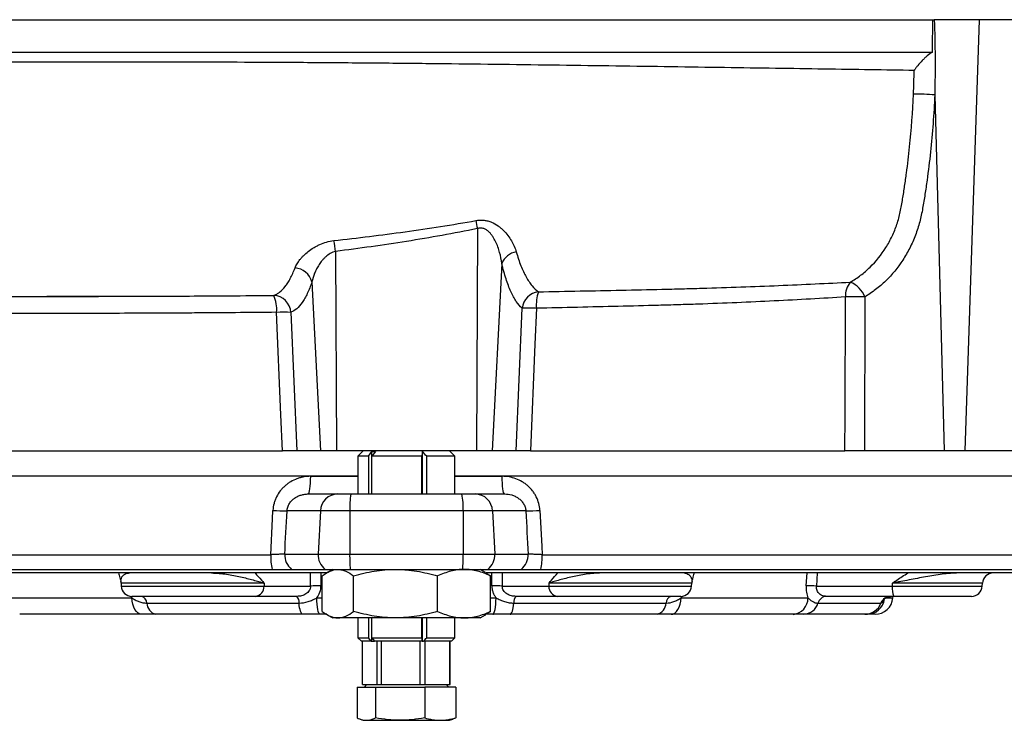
# Model space of a CAD drawing. Header units: millimetres. Extents: x 1600 to 4306, y 988 to 5170.
# Tile 3 of 21: x 2013 to 2561, y 1249 to 1639. Entities that reach past the tile are written whole.
import ezdxf

# ---------------------------------------------------------------- set-up
doc = ezdxf.new("R2010")
doc.units = ezdxf.units.MM
doc.header["$LTSCALE"] = 2

msp = doc.modelspace()

# ---------------------------------------------------------------- linework, layer by layer
at = {"color": 7, "linetype": 'Continuous', "lineweight": 25}
for p, q in [((2547.22, 1638.87), (2522.16, 1638.87)), ((2547.22, 1638.87), (2539.08, 1398.87)), ((2603.77, 1638.87), (2547.22, 1638.87)), ((2522.42, 1597.01), (2527.61, 1398.87)), ((2267.83, 1522.57), (2267.3, 1398.87)), ((2188.91, 1509.85), (2189.38, 1398.87)), ((2281.43, 1503.18), (2276.15, 1398.87)), ((2175.77, 1492.93), (2180.53, 1398.87)), ((2483.48, 1484.51), (2483.24, 1398.87)), ((2164.04, 1475.97), (2167.27, 1398.87)), ((2289.41, 1398.87), (2292.74, 1478.23)), ((1984.24, 1398.87), (2159.27, 1398.87)), ((2180.53, 1398.87), (2167.27, 1398.87)), ((2189.38, 1398.87), (2180.53, 1398.87)), ((2267.3, 1398.87), (2189.38, 1398.87)), ((2204.34, 1398.87), (2201.34, 1395.87)), ((2207.16, 1395.87), (2209.11, 1398.46)), ((2209.11, 1374.87), (2209.11, 1398.46)), ((2211.1, 1398.46), (2209.15, 1395.87)), ((2237.28, 1374.87), (2237.28, 1398.51)), ((2255.34, 1395.87), (2252.34, 1398.87)), ((2276.15, 1398.87), (2267.3, 1398.87)), ((2289.41, 1398.87), (2276.15, 1398.87)), ((2297.41, 1398.87), (2472.44, 1398.87)), ((2527.61, 1398.87), (2483.24, 1398.87)), ((2539.08, 1398.87), (2527.61, 1398.87)), ((2594.18, 1398.87), (2539.08, 1398.87)), ((2201.34, 1395.87), (2201.34, 1374.87)), ((2207.16, 1395.87), (2201.34, 1395.87)), ((2207.16, 1395.87), (2207.16, 1374.87)), ((2209.15, 1374.87), (2209.15, 1395.87)), ((2236.84, 1395.87), (2209.15, 1395.87)), ((2236.84, 1374.87), (2236.84, 1395.87)), ((2255.34, 1395.87), (2239.63, 1395.87)), ((2239.63, 1374.87), (2239.63, 1395.87)), ((2255.34, 1374.87), (2255.34, 1395.87)), ((1823.62, 1384.87), (2201.34, 1384.87)), ((2255.34, 1384.87), (2633.06, 1384.87)), ((2173.73, 1374.87), (2190.08, 1374.87)), ((2190.08, 1374.87), (2197.48, 1374.87)), ((2197.48, 1374.87), (2259.21, 1374.87)), ((2259.21, 1374.87), (2266.6, 1374.87)), ((2266.6, 1374.87), (2282.96, 1374.87)), ((2180.43, 1365.39), (2161.86, 1365.39)), ((2180.43, 1365.39), (2179.22, 1341.39)), ((2196.83, 1365.39), (2180.43, 1365.39)), ((2196.83, 1365.39), (2196.75, 1341.39)), ((2259.85, 1365.39), (2196.83, 1365.39)), ((2259.85, 1365.39), (2259.93, 1341.39)), ((2276.25, 1365.39), (2259.85, 1365.39)), ((2276.25, 1365.39), (2277.46, 1341.39)), ((2294.82, 1365.39), (2276.25, 1365.39)), ((1829.95, 1341.04), (2152.79, 1341.04)), ((2160.61, 1341.39), (2179.22, 1341.39)), ((2179.22, 1341.39), (2196.75, 1341.39)), ((2196.75, 1341.39), (2259.93, 1341.39)), ((2259.93, 1341.39), (2277.46, 1341.39)), ((2277.46, 1341.39), (2296.07, 1341.39)), ((2303.89, 1341.04), (2626.73, 1341.04)), ((1833.88, 1332.87), (2153.54, 1332.87)), ((2164.46, 1332.87), (2183.07, 1332.87)), ((2183.07, 1332.87), (2197.01, 1332.87)), ((2187.34, 1332.87), (2184.22, 1331.07)), ((2197.01, 1332.87), (2259.67, 1332.87)), ((2259.67, 1332.87), (2273.61, 1332.87)), ((2272.44, 1331.08), (2269.34, 1332.87)), ((2273.61, 1332.87), (2292.22, 1332.87)), ((2303.14, 1332.87), (2622.8, 1332.87)), ((2184.02, 1330.87), (1833.34, 1330.87)), ((2181.51, 1309.53), (2181.51, 1329.21)), ((2198.89, 1309.53), (2198.89, 1329.21)), ((2245.71, 1309.53), (2245.71, 1329.21)), ((2272.41, 1331.03), (2275.17, 1329.21)), ((2623.34, 1330.87), (2272.69, 1330.87)), ((2275.17, 1309.53), (2275.17, 1329.21)), ((2069.53, 1325.18), (2069.62, 1323.56)), ((2149.13, 1325.18), (2149.06, 1323.56)), ((2149.06, 1323.56), (2174.98, 1323.56)), ((2281.7, 1323.56), (2307.62, 1323.56)), ((2307.55, 1325.18), (2307.62, 1323.56)), ((2387.06, 1323.56), (2387.15, 1325.18)), ((2456.59, 1323.56), (2498.8, 1323.56)), ((2498.79, 1325.18), (2498.8, 1323.56)), ((2548.88, 1323.56), (2548.96, 1325.18)), ((2004.85, 1317), (2075.42, 1317)), ((2144.31, 1317.87), (2075.61, 1317.87)), ((2167.33, 1317.87), (2144.31, 1317.87)), ((2312.37, 1317.87), (2289.35, 1317.87)), ((2381.07, 1317.87), (2312.37, 1317.87)), ((2381.26, 1317), (2451.83, 1317)), ((2499.58, 1317.87), (2462.08, 1317.87)), ((2499.14, 1317), (2499.22, 1317.87)), ((2542.89, 1317.87), (2499.58, 1317.87)), ((2083.84, 1314.12), (2168.56, 1314.12)), ((2288.12, 1314.12), (2372.84, 1314.12)), ((2457.38, 1314.12), (2492.47, 1314.12)), ((2081.05, 1307.87), (2013.07, 1307.87)), ((2170.61, 1307.87), (2088.79, 1307.87)), ((2184, 1307.87), (2180.28, 1307.87)), ((2184.22, 1307.67), (2187.34, 1305.87)), ((2190.2, 1305.87), (2187.34, 1305.87)), ((2222.3, 1305.87), (2190.2, 1305.87)), ((2201.34, 1305.87), (2201.34, 1294.87)), ((2207.16, 1305.87), (2207.16, 1294.87)), ((2209.11, 1292.87), (2209.11, 1305.87)), ((2209.15, 1294.87), (2209.15, 1305.87)), ((2260.44, 1305.87), (2222.3, 1305.87)), ((2236.84, 1294.87), (2236.84, 1305.87)), ((2237.28, 1292.87), (2237.28, 1305.87)), ((2239.63, 1294.87), (2239.63, 1305.87)), ((2255.34, 1294.87), (2255.34, 1305.87)), ((2269.34, 1305.87), (2260.44, 1305.87)), ((2269.34, 1305.87), (2272.44, 1307.66)), ((2275.17, 1309.53), (2272.41, 1307.7)), ((2272.44, 1307.66), (2272.46, 1307.67)), ((2276.4, 1307.87), (2272.68, 1307.87)), ((2367.89, 1307.87), (2286.08, 1307.87)), ((2443.61, 1307.87), (2375.64, 1307.87)), ((2483.43, 1307.87), (2449.54, 1307.87)), ((2489.18, 1307.87), (2484.71, 1307.87)), ((2201.34, 1294.87), (2203.34, 1292.87)), ((2201.34, 1294.87), (2207.16, 1294.87)), ((2208.66, 1292.87), (2207.16, 1294.87)), ((2209.15, 1294.87), (2236.84, 1294.87)), ((2209.15, 1294.87), (2210.65, 1292.87)), ((2239.63, 1294.87), (2255.34, 1294.87)), ((2253.34, 1292.87), (2255.34, 1294.87)), ((2208.66, 1292.87), (2203.34, 1292.87)), ((2203.92, 1268.87), (2203.92, 1292.87)), ((2208.66, 1292.87), (2209.11, 1292.87)), ((2209.11, 1292.87), (2210.65, 1292.87)), ((2237.17, 1292.87), (2210.65, 1292.87)), ((2211.83, 1292.87), (2211.83, 1268.87)), ((2214.43, 1268.87), (2214.43, 1292.87)), ((2235.76, 1292.87), (2235.76, 1268.87)), ((2237.17, 1292.87), (2237.26, 1292.87)), ((2237.41, 1292.87), (2237.26, 1292.87)), ((2237.41, 1292.87), (2237.86, 1292.87)), ((2253.34, 1292.87), (2237.86, 1292.87)), ((2238.86, 1268.87), (2238.86, 1292.87)), ((2252.27, 1292.87), (2252.27, 1268.87)), ((2252.76, 1268.87), (2252.76, 1292.87)), ((2200.93, 1267.27), (2200.93, 1250.22)), ((2200.93, 1267.27), (2211.1, 1267.27)), ((2203.92, 1268.87), (2206.16, 1268.87)), ((2205.85, 1268.87), (2204.93, 1267.27)), ((2206.16, 1268.87), (2209.59, 1268.87)), ((2209.59, 1268.87), (2211.83, 1268.87)), ((2211.1, 1267.27), (2211.1, 1250.22)), ((2211.1, 1267.27), (2238.51, 1267.27)), ((2211.83, 1268.87), (2214.43, 1268.87)), ((2214.43, 1268.87), (2220.48, 1268.87)), ((2220.48, 1268.87), (2229.72, 1268.87)), ((2229.72, 1268.87), (2235.76, 1268.87)), ((2235.76, 1268.87), (2238.86, 1268.87)), ((2238.51, 1267.27), (2238.51, 1250.22)), ((2255.75, 1267.27), (2238.51, 1267.27)), ((2238.86, 1268.87), (2242.66, 1268.87)), ((2242.66, 1268.87), (2248.47, 1268.87)), ((2248.47, 1268.87), (2252.27, 1268.87)), ((2251.75, 1267.27), (2250.83, 1268.87)), ((2252.27, 1268.87), (2252.76, 1268.87)), ((2255.75, 1267.27), (2255.75, 1250.22)), ((2202.52, 1249.53), (2204.34, 1248.87)), ((2204.34, 1248.87), (2206.01, 1248.87)), ((2206.01, 1248.87), (2224.8, 1248.87)), ((2224.8, 1248.87), (2247.13, 1248.87)), ((2247.13, 1248.87), (2252.34, 1248.87)), ((2252.34, 1248.87), (2254.16, 1249.53))]:
    msp.add_line(p, q, dxfattribs=at)
at = {"color": 8, "linetype": 'Continuous', "lineweight": 25}
for p, q in [((2175.04, 1384.69), (2201.34, 1384.69)), ((2255.34, 1384.69), (2281.64, 1384.69)), ((2174.98, 1323.56), (2174.97, 1330.87)), ((2275.9, 1323.76), (2275.91, 1330.87)), ((2281.71, 1330.87), (2281.7, 1323.56)), ((2450.9, 1323.76), (2451.36, 1330.87)), ((2457.05, 1330.87), (2456.59, 1323.56)), ((2149.13, 1325.18), (2069.53, 1325.18)), ((2069.62, 1323.56), (2149.06, 1323.56)), ((2387.15, 1325.18), (2307.55, 1325.18)), ((2307.62, 1323.56), (2387.06, 1323.56)), ((2548.96, 1325.18), (2498.79, 1325.18)), ((2498.8, 1323.56), (2548.88, 1323.56)), ((2074.82, 1318), (2075.42, 1317)), ((2178.44, 1317), (2181.51, 1317)), ((2275.17, 1317), (2278.24, 1317)), ((2494.5, 1317), (2499.14, 1317))]:
    msp.add_line(p, q, dxfattribs=at)
at = {"color": 7, "linetype": 'Continuous', "lineweight": 25, "flags": 128}
for points in [[(2472.44, 1398.87), (2472.51, 1418.83), (2472.74, 1484.51)], [(2159.27, 1398.87), (2158.45, 1418.83), (2156.09, 1475.97)], [(2300.68, 1478.23), (2299.86, 1458.27), (2297.41, 1398.87)], [(2173.73, 1374.87), (2173.98, 1375.06), (2174.22, 1375.61), (2174.45, 1376.52), (2174.65, 1377.74), (2174.81, 1379.22), (2174.94, 1380.92), (2175.01, 1382.77), (2175.04, 1384.69)], [(2282.96, 1374.87), (2282.7, 1375.06), (2282.46, 1375.61), (2282.23, 1376.52), (2282.03, 1377.74), (2281.87, 1379.22), (2281.75, 1380.92), (2281.67, 1382.77), (2281.64, 1384.69)], [(2152.79, 1341.04), (2153.81, 1361.02), (2154.05, 1365.74)], [(2302.63, 1365.74), (2303.65, 1345.77), (2303.89, 1341.04)], [(2081.05, 1307.87), (2080, 1308.04), (2079, 1308.55), (2078.06, 1309.38), (2077.23, 1310.5), (2076.53, 1311.87), (2075.98, 1313.45), (2075.61, 1315.18), (2075.42, 1317)], [(2180.28, 1307.87), (2179.94, 1308.04), (2179.61, 1308.55), (2179.3, 1309.38), (2179.03, 1310.5), (2178.8, 1311.87), (2178.62, 1313.45), (2178.5, 1315.18), (2178.44, 1317)], [(2276.4, 1307.87), (2276.74, 1308.04), (2277.07, 1308.55), (2277.38, 1309.38), (2277.65, 1310.5), (2277.88, 1311.87), (2278.06, 1313.45), (2278.18, 1315.18), (2278.24, 1317)], [(2375.64, 1307.87), (2376.68, 1308.04), (2377.68, 1308.55), (2378.62, 1309.38), (2379.45, 1310.5), (2380.15, 1311.87), (2380.7, 1313.45), (2381.07, 1315.18), (2381.26, 1317)], [(2170.61, 1307.87), (2170.28, 1307.98), (2169.96, 1308.31), (2169.66, 1308.84), (2169.37, 1309.58), (2169.11, 1310.49), (2168.89, 1311.57), (2168.7, 1312.79), (2168.56, 1314.12)], [(2286.08, 1307.87), (2286.4, 1307.98), (2286.72, 1308.31), (2287.03, 1308.84), (2287.31, 1309.58), (2287.57, 1310.49), (2287.79, 1311.57), (2287.98, 1312.79), (2288.12, 1314.12)]]:
    msp.add_lwpolyline(points, dxfattribs=at)
at = {"color": 8, "linetype": 'Continuous', "lineweight": 25, "flags": 128}
msp.add_lwpolyline([(2180.77, 1330.87), (2180.77, 1329.65), (2180.78, 1323.76)], dxfattribs=at)
at = {"color": 7, "linetype": 'Continuous', "lineweight": 25}
for centre, radius, start, end in [((2513.14, 1495.95), 101.48, 84.7548, 91.458), ((2388.18, 1546.52), 122.71, 189.1234, 191.2542), ((2100.35, 1498.76), 89.25, 7.1324, 11.0609), ((2291.2, 1499.29), 10.52, 99.5085, 158.2845), ((2165.36, 1489.88), 10.85, 16.33, 84.8945), ((2484.36, 1485.32), 11.65, 140.1254, 183.9835), ((2469.62, 1479.07), 14.89, 21.4272, 67.0829), ((2153.94, 1475.28), 10.12, 3.8878, 86.9293), ((2137.49, 1477.64), 18.68, 354.8755, 24.5193), ((2303.1, 1477.06), 10.42, 97.3245, 173.5371), ((2324.16, 1480.1), 23.55, 161.94, 184.5436), ((2478.11, 1338.55), 146.06, 87.8925, 92.1075), ((2160.07, 1401.01), 75.06, 86.9665, 93.0335), ((2296.71, 1403.28), 75.06, 86.9669, 93.0331), ((2190.24, 1365.06), 9.81, 90.9415, 178.0435), ((2233.42, 1367.67), 36.66, 168.6739, 183.5603), ((2223.26, 1367.67), 36.66, 356.4397, 11.3261), ((2266.44, 1365.06), 9.81, 1.9565, 89.0585), ((2176.73, 1785.89), 420.76, 266.9109, 267.9758), ((2279.95, 1785.89), 420.76, 272.0242, 273.0891), ((2189.4, 1340.26), 36.61, 178.7711, 191.643), ((2170.73, 1340.83), 10.14, 176.8362, 231.7864), ((2189.34, 1340.83), 10.14, 176.8362, 231.7864), ((2303.18, 1340.33), 106.44, 179.4297, 184.0212), ((2153.5, 1340.33), 106.44, 355.9788, 0.5703), ((2267.34, 1340.83), 10.14, 308.2136, 3.1638), ((2285.95, 1340.83), 10.14, 308.2136, 3.1638), ((2267.28, 1340.26), 36.61, 348.357, 1.2289), ((2063.54, 1324.87), 6, 3, 13.9925), ((2393.14, 1324.87), 6, 166.0247, 177), ((2554.96, 1324.87), 6, 90, 177), ((2075.61, 1323.87), 6, 183, 270), ((2143.66, 1323.24), 5.41, 276.9127, 3.2947), ((2179.68, 1273.62), 50.15, 88.745, 95.3801), ((2277, 1273.62), 50.15, 84.6199, 91.255), ((2313.02, 1323.24), 5.41, 176.7053, 263.0873), ((2381.07, 1323.87), 6, 270, 357), ((2451.25, 1255.85), 67.91, 85.495, 90.2949), ((2510.09, 1322.21), 11.37, 173.2086, 202.4547), ((2542.89, 1323.87), 6, 270, 357), ((2079.83, 1313.99), 4.02, 1.8107, 74.9064), ((2163.97, 1314.69), 4.62, 352.8762, 43.383), ((2292.71, 1314.69), 4.62, 136.617, 187.1238), ((2376.85, 1313.99), 4.02, 105.0936, 178.1893), ((2442.75, 1316.9), 9.08, 275.3975, 0.5869), ((2462.35, 1312.71), 5.16, 92.9156, 164.2051), ((2489.18, 1317.87), 10, 270, 355), ((2497.93, 1312.01), 5.86, 90.3813, 158.9272), ((2090.53, 1314.33), 6.69, 181.8107, 254.9064), ((2366.15, 1314.33), 6.69, 285.0936, 358.1893), ((2449.1, 1316.46), 8.6, 272.9156, 344.2051), ((2483.36, 1317.63), 9.76, 270.3813, 338.9272)]:
    msp.add_arc(centre, radius, start, end, dxfattribs=at)
at = {"color": 8, "linetype": 'Continuous', "lineweight": 25}
msp.add_arc((2484.64, 1317.76), 9.89, 270.4229, 352.2771, dxfattribs=at)
at = {"color": 7, "linetype": 'Continuous', "lineweight": 25}
for centre, major_axis, start_param, end_param in [((2109.39, 2242.99), (386.18, 7627.45), 4.594553, 4.597721), ((2347.3, 2242.99), (-386.18, 7627.45), 1.685464, 1.688632)]:
    msp.add_ellipse(centre, major_axis=major_axis, ratio=0.012757, start_param=start_param, end_param=end_param, dxfattribs=at)
for points, knots in [([(1600.64, 1638.87), (1600.96, 1638.87), (1601.4, 1638.87), (1603.14, 1638.87), (1604.9, 1638.87), (1611.95, 1638.87), (1619.03, 1638.87), (1632.46, 1638.87), (1637.4, 1638.87), (1648.27, 1638.87), (1654.2, 1638.87), (1667.11, 1638.87), (1674.1, 1638.87), (1689.15, 1638.87), (1697.2, 1638.87), (1722.71, 1638.87), (1741.49, 1638.87), (1781.97, 1638.87), (1803.68, 1638.87), (1838.16, 1638.87), (1849.98, 1638.87), (1874.22, 1638.87), (1886.66, 1638.87), (1924.81, 1638.87), (1951.39, 1638.87), (2005.87, 1638.87), (2033.78, 1638.87), (2076.01, 1638.87), (2090.14, 1638.87), (2118.51, 1638.87), (2132.74, 1638.87), (2175.62, 1638.87), (2204.44, 1638.87), (2247.02, 1638.87), (2261.1, 1638.87), (2288.92, 1638.87), (2302.65, 1638.87), (2329.68, 1638.87), (2342.99, 1638.87), (2369.12, 1638.87), (2381.94, 1638.87), (2407.1, 1638.87), (2419.43, 1638.87), (2443.45, 1638.87), (2455.13, 1638.87), (2477.75, 1638.87), (2488.68, 1638.87), (2506.8, 1638.87), (2514.2, 1638.87), (2521.36, 1638.87)], [0.508437, 0.508437, 0.508437, 0.508437, 0.515625, 0.515625, 0.53125, 0.53125, 0.5625, 0.5625, 0.578125, 0.578125, 0.59375, 0.59375, 0.609375, 0.609375, 0.625, 0.625, 0.65625, 0.65625, 0.6875, 0.6875, 0.703125, 0.703125, 0.71875, 0.71875, 0.75, 0.75, 0.78125, 0.78125, 0.796875, 0.796875, 0.8125, 0.8125, 0.84375, 0.84375, 0.859375, 0.859375, 0.875, 0.875, 0.890625, 0.890625, 0.90625, 0.90625, 0.921875, 0.921875, 0.9375, 0.9375, 0.953125, 0.953125, 0.9644968, 0.9644968, 0.9644968, 0.9644968]), ([(2521.13, 1620.87), (2521.17, 1623.87), (2521.2, 1626.87), (2521.24, 1629.87), (2521.28, 1632.87), (2521.32, 1635.87), (2521.36, 1638.87)], [0, 0, 0, 0, 0.00450869, 0.00450869, 0.00450869, 0.009017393, 0.009017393, 0.009017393, 0.009017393]), ([(2522.16, 1638.87), (2522.4, 1631.89), (2522.54, 1624.91), (2522.62, 1610.95), (2522.56, 1603.98), (2522.42, 1597.01)], [0, 0, 0, 0, 0.5, 0.5, 1, 1, 1, 1]), ([(1601.29, 1620.87), (1601.62, 1620.87), (1602.15, 1620.87), (1604.08, 1620.87), (1605.83, 1620.87), (1612.87, 1620.87), (1619.94, 1620.87), (1633.35, 1620.87), (1638.29, 1620.87), (1649.14, 1620.87), (1655.06, 1620.87), (1667.95, 1620.87), (1674.93, 1620.87), (1689.95, 1620.87), (1697.99, 1620.87), (1723.46, 1620.87), (1742.21, 1620.87), (1782.63, 1620.87), (1804.31, 1620.87), (1838.73, 1620.87), (1850.52, 1620.87), (1874.73, 1620.87), (1887.15, 1620.87), (1925.24, 1620.87), (1951.78, 1620.87), (2006.16, 1620.87), (2034.02, 1620.87), (2076.17, 1620.87), (2090.28, 1620.87), (2118.6, 1620.87), (2132.81, 1620.87), (2175.6, 1620.87), (2204.36, 1620.87), (2246.87, 1620.87), (2260.93, 1620.87), (2288.7, 1620.87), (2302.4, 1620.87), (2329.39, 1620.87), (2342.68, 1620.87), (2368.76, 1620.87), (2381.56, 1620.87), (2406.66, 1620.87), (2418.97, 1620.87), (2442.93, 1620.87), (2454.59, 1620.87), (2477.16, 1620.87), (2488.07, 1620.87), (2506.32, 1620.87), (2513.85, 1620.87), (2521.13, 1620.87)], [0.5059407, 0.5059407, 0.5059407, 0.5059407, 0.515625, 0.515625, 0.53125, 0.53125, 0.5625, 0.5625, 0.578125, 0.578125, 0.59375, 0.59375, 0.609375, 0.609375, 0.625, 0.625, 0.65625, 0.65625, 0.6875, 0.6875, 0.703125, 0.703125, 0.71875, 0.71875, 0.75, 0.75, 0.78125, 0.78125, 0.796875, 0.796875, 0.8125, 0.8125, 0.84375, 0.84375, 0.859375, 0.859375, 0.875, 0.875, 0.890625, 0.890625, 0.90625, 0.90625, 0.921875, 0.921875, 0.9375, 0.9375, 0.953125, 0.953125, 0.9647251, 0.9647251, 0.9647251, 0.9647251]), ([(2521.13, 1620.87), (2520.13, 1620.21), (2519.15, 1619.48), (2517.72, 1618.28), (2517.24, 1617.86), (2516.33, 1617.01), (2515.89, 1616.58), (2514.6, 1615.27), (2513.79, 1614.36), (2512.66, 1612.96), (2512.3, 1612.49), (2511.78, 1611.78), (2511.61, 1611.54), (2511.36, 1611.19), (2511.28, 1611.07), (2511.12, 1610.83), (2511.04, 1610.71), (2510.96, 1610.59)], [0, 0, 0, 0, 0.25, 0.25, 0.375, 0.375, 0.5, 0.5, 0.75, 0.75, 0.875, 0.875, 0.9375, 0.9375, 0.96875, 0.96875, 1, 1, 1, 1]), ([(2475.42, 1492.79), (2477.4, 1493.93), (2479.3, 1495.2), (2482.05, 1497.28), (2482.95, 1498), (2484.71, 1499.51), (2485.57, 1500.3), (2489.74, 1504.34), (2492.68, 1507.97), (2495.84, 1513.02), (2496.45, 1514.05), (2497.61, 1516.18), (2498.15, 1517.26), (2499.69, 1520.52), (2500.58, 1522.75), (2502.11, 1527.28), (2502.75, 1529.58), (2503.5, 1533.11), (2503.72, 1534.3), (2504.15, 1536.68), (2504.35, 1537.88), (2504.94, 1541.47), (2505.31, 1543.87), (2506.02, 1548.69), (2506.36, 1551.1), (2507.33, 1558.36), (2507.91, 1563.22), (2509.41, 1577.81), (2510.13, 1587.59), (2510.56, 1597.4)], [0, 0, 0, 0, 0.0625, 0.0625, 0.09375, 0.09375, 0.125, 0.125, 0.25, 0.25, 0.28125, 0.28125, 0.3125, 0.3125, 0.375, 0.375, 0.4375, 0.4375, 0.46875, 0.46875, 0.5, 0.5, 0.5625, 0.5625, 0.625, 0.625, 0.75, 0.75, 1, 1, 1, 1]), ([(2522.42, 1597.01), (2521.95, 1586.38), (2521.16, 1575.8), (2519.47, 1560), (2518.82, 1554.74), (2517.74, 1546.9), (2517.36, 1544.29), (2516.56, 1539.09), (2516.14, 1536.49), (2515.45, 1532.62), (2515.2, 1531.34), (2514.66, 1528.79), (2514.36, 1527.52), (2513.35, 1523.77), (2512.56, 1521.3), (2510.72, 1516.47), (2509.67, 1514.1), (2507.91, 1510.62), (2507.29, 1509.47), (2506, 1507.23), (2505.33, 1506.14), (2501.85, 1500.8), (2498.68, 1496.94), (2494.22, 1492.62), (2493.3, 1491.77), (2491.44, 1490.16), (2490.48, 1489.38), (2487.57, 1487.14), (2485.56, 1485.76), (2483.48, 1484.51)], [0, 0, 0, 0, 0.25, 0.25, 0.375, 0.375, 0.4375, 0.4375, 0.5, 0.5, 0.53125, 0.53125, 0.5625, 0.5625, 0.625, 0.625, 0.6875, 0.6875, 0.71875, 0.71875, 0.75, 0.75, 0.875, 0.875, 0.90625, 0.90625, 0.9375, 0.9375, 1, 1, 1, 1]), ([(2187.94, 1515.89), (2201.18, 1517.37), (2214.39, 1519), (2234.17, 1521.74), (2240.75, 1522.71), (2253.9, 1524.77), (2260.47, 1525.87), (2267.02, 1527.06)], [0, 0, 0, 0, 0.5, 0.5, 0.75, 0.75, 1, 1, 1, 1]), ([(2267.02, 1527.06), (2267.78, 1527.2), (2268.53, 1527.28), (2270.04, 1527.34), (2270.79, 1527.31), (2272.27, 1527.14), (2272.99, 1527.01), (2274.39, 1526.64), (2275.07, 1526.4), (2277.03, 1525.59), (2278.21, 1524.91), (2279.86, 1523.74), (2280.39, 1523.33), (2281.39, 1522.48), (2281.86, 1522.04), (2283.22, 1520.69), (2284.04, 1519.75), (2285.53, 1517.8), (2286.21, 1516.79), (2287.99, 1513.76), (2288.89, 1511.71), (2289.46, 1509.66)], [0, 0, 0, 0, 0.0625, 0.0625, 0.125, 0.125, 0.1875, 0.1875, 0.25, 0.25, 0.375, 0.375, 0.4375, 0.4375, 0.5, 0.5, 0.625, 0.625, 0.75, 0.75, 1, 1, 1, 1]), ([(2267.83, 1522.57), (2261.29, 1521.22), (2254.74, 1519.97), (2241.62, 1517.61), (2235.05, 1516.51), (2215.31, 1513.38), (2202.12, 1511.53), (2188.91, 1509.85)], [0, 0, 0, 0, 0.25, 0.25, 0.5, 0.5, 1, 1, 1, 1]), ([(2281.43, 1503.18), (2281.19, 1505.22), (2280.78, 1507.26), (2279.93, 1510.32), (2279.61, 1511.34), (2278.87, 1513.35), (2278.45, 1514.35), (2277.51, 1516.3), (2276.99, 1517.26), (2276.08, 1518.64), (2275.75, 1519.09), (2275.05, 1519.96), (2274.68, 1520.37), (2273.88, 1521.15), (2273.44, 1521.5), (2272.48, 1522.14), (2271.96, 1522.4), (2270.84, 1522.77), (2270.23, 1522.88), (2269.03, 1522.87), (2268.42, 1522.76), (2267.83, 1522.57)], [0, 0, 0, 0, 0.25, 0.25, 0.375, 0.375, 0.5, 0.5, 0.625, 0.625, 0.6875, 0.6875, 0.75, 0.75, 0.8125, 0.8125, 0.875, 0.875, 0.9375, 0.9375, 1, 1, 1, 1]), ([(2166.33, 1500.69), (2166.62, 1501.45), (2167, 1502.23), (2167.92, 1503.78), (2168.46, 1504.56), (2169.4, 1505.72), (2169.73, 1506.11), (2170.43, 1506.89), (2170.81, 1507.27), (2171.97, 1508.42), (2172.81, 1509.15), (2174.63, 1510.58), (2175.61, 1511.26), (2177.2, 1512.23), (2177.75, 1512.55), (2178.89, 1513.15), (2179.47, 1513.43), (2181.26, 1514.24), (2182.52, 1514.7), (2185.17, 1515.46), (2186.54, 1515.73), (2187.94, 1515.89)], [0, 0, 0, 0, 0.125, 0.125, 0.25, 0.25, 0.3125, 0.3125, 0.375, 0.375, 0.5, 0.5, 0.625, 0.625, 0.6875, 0.6875, 0.75, 0.75, 0.875, 0.875, 1, 1, 1, 1]), ([(2188.91, 1509.85), (2188.37, 1509.74), (2187.86, 1509.58), (2186.87, 1509.2), (2186.39, 1508.97), (2185.02, 1508.2), (2184.21, 1507.59), (2183.09, 1506.59), (2182.73, 1506.25), (2182.04, 1505.54), (2181.72, 1505.17), (2180.79, 1504.07), (2180.23, 1503.3), (2179.21, 1501.75), (2178.75, 1500.96), (2177.91, 1499.36), (2177.54, 1498.55), (2176.55, 1496.13), (2176.07, 1494.52), (2175.77, 1492.93)], [0, 0, 0, 0, 0.0625, 0.0625, 0.125, 0.125, 0.25, 0.25, 0.3125, 0.3125, 0.375, 0.375, 0.5, 0.5, 0.625, 0.625, 0.75, 0.75, 1, 1, 1, 1]), ([(2289.46, 1509.66), (2290.26, 1506.83), (2291.12, 1504.27), (2292.96, 1499.62), (2293.94, 1497.53), (2295.49, 1494.75), (2296.02, 1493.88), (2297.12, 1492.25), (2297.68, 1491.5), (2299.38, 1489.43), (2300.55, 1488.29), (2301.77, 1487.4)], [0, 0, 0, 0, 0.25, 0.25, 0.5, 0.5, 0.625, 0.625, 0.75, 0.75, 1, 1, 1, 1]), ([(2292.74, 1478.23), (2291.62, 1479.24), (2290.53, 1480.52), (2288.96, 1482.86), (2288.45, 1483.71), (2287.44, 1485.54), (2286.95, 1486.51), (2285.52, 1489.64), (2284.62, 1491.98), (2282.94, 1497.17), (2282.15, 1500.03), (2281.43, 1503.18)], [0, 0, 0, 0, 0.25, 0.25, 0.375, 0.375, 0.5, 0.5, 0.75, 0.75, 1, 1, 1, 1]), ([(2154.48, 1485.39), (2155.04, 1485.59), (2155.6, 1485.84), (2156.69, 1486.45), (2157.23, 1486.8), (2158.82, 1488.04), (2159.84, 1489.08), (2161.33, 1490.98), (2161.82, 1491.67), (2162.78, 1493.17), (2163.25, 1493.98), (2164.63, 1496.57), (2165.5, 1498.52), (2166.33, 1500.69)], [0, 0, 0, 0, 0.125, 0.125, 0.25, 0.25, 0.5, 0.5, 0.625, 0.625, 0.75, 0.75, 1, 1, 1, 1]), ([(2175.77, 1492.93), (2174.94, 1490.54), (2174.07, 1488.39), (2172.7, 1485.52), (2172.23, 1484.62), (2171.27, 1482.96), (2170.79, 1482.19), (2169.31, 1480.08), (2168.3, 1478.92), (2166.21, 1477.09), (2165.14, 1476.41), (2164.04, 1475.97)], [0, 0, 0, 0, 0.25, 0.25, 0.375, 0.375, 0.5, 0.5, 0.75, 0.75, 1, 1, 1, 1]), ([(2301.77, 1487.4), (2317.33, 1487.69), (2332.7, 1488), (2355.45, 1488.48), (2362.99, 1488.63), (2374.22, 1488.89), (2377.95, 1488.98), (2385.39, 1489.17), (2389.1, 1489.27), (2407.52, 1489.8), (2421.76, 1490.32), (2449.3, 1491.48), (2462.59, 1492.12), (2475.42, 1492.79)], [0, 0, 0, 0, 0.25, 0.25, 0.375, 0.375, 0.4375, 0.4375, 0.5, 0.5, 0.75, 0.75, 1, 1, 1, 1]), ([(1978.22, 1484.87), (1989.55, 1484.87), (2001.22, 1484.87), (2019.21, 1484.87), (2025.29, 1484.87), (2034.53, 1484.87), (2037.64, 1484.87), (2043.88, 1484.87), (2047.03, 1484.87), (2050.19, 1484.87)], [0, 0, 0, 0, 0.5, 0.5, 0.75, 0.75, 0.875, 0.875, 1, 1, 1, 1]), ([(2106.4, 1484.87), (2105.04, 1484.87), (2097.92, 1484.87), (2081.47, 1484.87), (2057.35, 1484.87), (2038.32, 1484.87), (2028.87, 1484.87), (2028.13, 1484.87)], [0, 0, 0, 0, 0.0499442, 0.2624358, 0.6154005, 0.9700458, 1, 1, 1, 1]), ([(2050.19, 1484.87), (2050.19, 1484.87), (2059.15, 1484.87), (2077.34, 1484.91), (2096.55, 1484.99), (2106.76, 1485.05), (2107.5, 1485.06)], [0, 0, 0, 0, 0.000002, 0.480424, 0.96269, 1, 1, 1, 1]), ([(2472.74, 1484.51), (2459.97, 1483.73), (2446.75, 1482.97), (2419.4, 1481.61), (2405.27, 1481.01), (2387.03, 1480.39), (2383.36, 1480.27), (2376, 1480.05), (2372.31, 1479.95), (2361.2, 1479.65), (2353.74, 1479.47), (2331.24, 1478.92), (2316.05, 1478.57), (2300.68, 1478.23)], [0, 0, 0, 0, 0.25, 0.25, 0.5, 0.5, 0.5625, 0.5625, 0.625, 0.625, 0.75, 0.75, 1, 1, 1, 1]), ([(2156.09, 1475.97), (2140.73, 1475.82), (2125.46, 1475.7), (2106.51, 1475.58), (2102.74, 1475.56), (2095.24, 1475.51), (2091.52, 1475.49), (2080.42, 1475.44), (2073.12, 1475.42), (2058.7, 1475.39), (2051.59, 1475.39), (2037.55, 1475.39), (2030.63, 1475.39), (2010.14, 1475.39), (1996.86, 1475.39), (1983.97, 1475.39)], [0, 0, 0, 0, 0.25, 0.25, 0.3125, 0.3125, 0.375, 0.375, 0.5, 0.5, 0.625, 0.625, 0.75, 0.75, 1, 1, 1, 1]), ([(2167.27, 1398.87), (2167.02, 1398.87), (2166.65, 1398.87), (2165.9, 1398.87), (2165.62, 1398.87), (2165.02, 1398.87), (2164.69, 1398.87), (2163.99, 1398.87), (2163.61, 1398.87), (2162.82, 1398.87), (2162.41, 1398.87), (2161.13, 1398.87), (2160.21, 1398.87), (2159.27, 1398.87)], [0, 0, 0, 0, 0.25, 0.25, 0.375, 0.375, 0.5, 0.5, 0.625, 0.625, 0.75, 0.75, 1, 1, 1, 1]), ([(2297.41, 1398.87), (2296.47, 1398.87), (2295.57, 1398.87), (2294.28, 1398.87), (2293.86, 1398.87), (2293.07, 1398.87), (2292.7, 1398.87), (2292, 1398.87), (2291.67, 1398.87), (2291.06, 1398.87), (2290.78, 1398.87), (2290.04, 1398.87), (2289.66, 1398.87), (2289.41, 1398.87)], [0, 0, 0, 0, 0.25, 0.25, 0.375, 0.375, 0.5, 0.5, 0.625, 0.625, 0.75, 0.75, 1, 1, 1, 1]), ([(2483.24, 1398.87), (2482.4, 1398.87), (2481.52, 1398.87), (2480.14, 1398.87), (2479.66, 1398.87), (2478.72, 1398.87), (2478.24, 1398.87), (2477.29, 1398.87), (2476.82, 1398.87), (2475.88, 1398.87), (2475.42, 1398.87), (2474.08, 1398.87), (2473.22, 1398.87), (2472.44, 1398.87)], [0, 0, 0, 0, 0.25, 0.25, 0.375, 0.375, 0.5, 0.5, 0.625, 0.625, 0.75, 0.75, 1, 1, 1, 1]), ([(2175.04, 1384.69), (2173.74, 1384.69), (2172.45, 1384.58), (2170.53, 1384.24), (2169.9, 1384.09), (2168.64, 1383.75), (2168.03, 1383.55), (2166.21, 1382.88), (2165.05, 1382.33), (2163.37, 1381.34), (2162.82, 1380.98), (2161.77, 1380.22), (2161.27, 1379.82), (2160.3, 1378.96), (2159.83, 1378.51), (2158.94, 1377.57), (2158.51, 1377.07), (2157.31, 1375.53), (2156.62, 1374.43), (2155.75, 1372.68), (2155.48, 1372.08), (2155.02, 1370.85), (2154.82, 1370.23), (2154.32, 1368.34), (2154.12, 1367.06), (2154.05, 1365.74)], [0, 0, 0, 0, 0.125, 0.125, 0.1875, 0.1875, 0.25, 0.25, 0.375, 0.375, 0.4375, 0.4375, 0.5, 0.5, 0.5625, 0.5625, 0.625, 0.625, 0.75, 0.75, 0.8125, 0.8125, 0.875, 0.875, 1, 1, 1, 1]), ([(2302.63, 1365.74), (2302.56, 1367.06), (2302.35, 1368.37), (2301.69, 1370.89), (2301.22, 1372.1), (2300.35, 1373.86), (2300.02, 1374.44), (2299.33, 1375.54), (2298.95, 1376.07), (2297.76, 1377.6), (2296.87, 1378.54), (2295.4, 1379.83), (2294.88, 1380.24), (2293.83, 1380.99), (2293.29, 1381.35), (2291.63, 1382.33), (2290.47, 1382.88), (2288.02, 1383.79), (2286.77, 1384.13), (2284.23, 1384.58), (2282.95, 1384.69), (2281.64, 1384.69)], [0, 0, 0, 0, 0.125, 0.125, 0.25, 0.25, 0.3125, 0.3125, 0.375, 0.375, 0.5, 0.5, 0.5625, 0.5625, 0.625, 0.625, 0.75, 0.75, 0.875, 0.875, 1, 1, 1, 1]), ([(2161.86, 1365.39), (2161.9, 1366.14), (2162.04, 1366.86), (2162.39, 1367.91), (2162.53, 1368.25), (2162.84, 1368.91), (2163.01, 1369.23), (2163.58, 1370.13), (2164.02, 1370.69), (2165.01, 1371.7), (2165.54, 1372.14), (2166.66, 1372.93), (2167.25, 1373.27), (2168.47, 1373.85), (2169.1, 1374.09), (2170.39, 1374.48), (2171.05, 1374.63), (2172.38, 1374.82), (2173.05, 1374.87), (2173.73, 1374.87)], [0, 0, 0, 0, 0.125, 0.125, 0.1875, 0.1875, 0.25, 0.25, 0.375, 0.375, 0.5, 0.5, 0.625, 0.625, 0.75, 0.75, 0.875, 0.875, 1, 1, 1, 1]), ([(2282.96, 1374.87), (2284.31, 1374.87), (2285.63, 1374.68), (2287.57, 1374.1), (2288.2, 1373.86), (2289.42, 1373.28), (2290.01, 1372.94), (2291.13, 1372.15), (2291.67, 1371.7), (2292.64, 1370.71), (2293.08, 1370.16), (2293.85, 1368.94), (2294.17, 1368.28), (2294.63, 1366.89), (2294.78, 1366.14), (2294.82, 1365.39)], [0, 0, 0, 0, 0.25, 0.25, 0.375, 0.375, 0.5, 0.5, 0.625, 0.625, 0.75, 0.75, 0.875, 0.875, 1, 1, 1, 1]), ([(2160.61, 1341.39), (2160.49, 1341.39), (2160.34, 1341.39), (2159.97, 1341.37), (2159.75, 1341.37), (2159.03, 1341.34), (2158.43, 1341.31), (2157.4, 1341.27), (2157.04, 1341.25), (2156.27, 1341.21), (2155.86, 1341.19), (2155.03, 1341.15), (2154.6, 1341.13), (2153.71, 1341.09), (2153.26, 1341.07), (2152.79, 1341.04)], [0, 0, 0, 0, 0.125, 0.125, 0.25, 0.25, 0.5, 0.5, 0.625, 0.625, 0.75, 0.75, 0.875, 0.875, 1, 1, 1, 1]), ([(2303.89, 1341.04), (2303.42, 1341.07), (2302.96, 1341.09), (2302.08, 1341.13), (2301.65, 1341.15), (2300.4, 1341.21), (2299.61, 1341.25), (2298.59, 1341.3), (2298.27, 1341.31), (2297.68, 1341.34), (2297.4, 1341.35), (2296.68, 1341.37), (2296.31, 1341.39), (2296.07, 1341.39)], [0, 0, 0, 0, 0.125, 0.125, 0.25, 0.25, 0.5, 0.5, 0.625, 0.625, 0.75, 0.75, 1, 1, 1, 1]), ([(2153.54, 1332.87), (2154.84, 1332.87), (2156.07, 1332.87), (2157.82, 1332.87), (2158.39, 1332.87), (2159.47, 1332.87), (2159.97, 1332.87), (2160.93, 1332.87), (2161.38, 1332.87), (2162.21, 1332.87), (2162.59, 1332.87), (2163.26, 1332.87), (2163.56, 1332.87), (2164.08, 1332.87), (2164.29, 1332.87), (2164.46, 1332.87)], [0, 0, 0, 0, 0.25, 0.25, 0.375, 0.375, 0.5, 0.5, 0.625, 0.625, 0.75, 0.75, 0.875, 0.875, 1, 1, 1, 1]), ([(2181.51, 1329.21), (2182.22, 1329.76), (2182.94, 1330.28), (2184.38, 1331.18), (2185.1, 1331.57), (2187.27, 1332.52), (2188.73, 1332.87), (2190.2, 1332.87)], [0, 0, 0, 0, 0.25, 0.25, 0.5, 0.5, 1, 1, 1, 1]), ([(2190.2, 1332.87), (2190.94, 1332.87), (2191.68, 1332.78), (2193.15, 1332.45), (2193.88, 1332.19), (2196.06, 1331.23), (2197.48, 1330.31), (2198.89, 1329.21)], [0, 0, 0, 0, 0.25, 0.25, 0.5, 0.5, 1, 1, 1, 1]), ([(2198.89, 1329.21), (2202.72, 1330.33), (2206.57, 1331.25), (2214.37, 1332.52), (2218.31, 1332.87), (2222.3, 1332.87)], [0, 0, 0, 0, 0.5, 0.5, 1, 1, 1, 1]), ([(2222.3, 1332.87), (2223.29, 1332.87), (2224.29, 1332.85), (2226.28, 1332.76), (2227.27, 1332.7), (2230.23, 1332.45), (2232.19, 1332.2), (2238.04, 1331.24), (2241.89, 1330.32), (2245.71, 1329.21)], [0, 0, 0, 0, 0.125, 0.125, 0.25, 0.25, 0.5, 0.5, 1, 1, 1, 1]), ([(2260.44, 1332.87), (2259.81, 1332.87), (2259.19, 1332.85), (2257.94, 1332.76), (2257.31, 1332.7), (2255.45, 1332.45), (2254.22, 1332.2), (2250.54, 1331.24), (2248.12, 1330.32), (2245.71, 1329.21)], [0, 0, 0, 0, 0.125, 0.125, 0.25, 0.25, 0.5, 0.5, 1, 1, 1, 1]), ([(2275.17, 1329.21), (2272.76, 1330.33), (2270.33, 1331.25), (2265.43, 1332.52), (2262.95, 1332.87), (2260.44, 1332.87)], [0, 0, 0, 0, 0.5, 0.5, 1, 1, 1, 1]), ([(2292.22, 1332.87), (2292.56, 1332.87), (2293.07, 1332.87), (2294.08, 1332.87), (2294.46, 1332.87), (2295.29, 1332.87), (2295.73, 1332.87), (2297.17, 1332.87), (2298.26, 1332.87), (2300.01, 1332.87), (2300.61, 1332.87), (2301.85, 1332.87), (2302.49, 1332.87), (2303.14, 1332.87)], [0, 0, 0, 0, 0.25, 0.25, 0.375, 0.375, 0.5, 0.5, 0.75, 0.75, 0.875, 0.875, 1, 1, 1, 1]), ([(2068.15, 1330.87), (2068.26, 1330.49), (2068.63, 1329.24), (2069.04, 1327.64), (2069.34, 1326.42), (2069.37, 1326.31)], [0, 0, 0, 0, 0.2800303, 0.9345815, 1, 1, 1, 1]), ([(2119.9, 1330.87), (2121.31, 1330.87), (2122.71, 1330.79), (2125.48, 1330.54), (2126.85, 1330.37), (2130.91, 1329.76), (2133.51, 1329.26), (2138.46, 1328.18), (2140.8, 1327.6), (2144.09, 1326.71), (2145.15, 1326.41), (2146.69, 1325.95), (2147.44, 1325.72), (2148.17, 1325.49), (2148.66, 1325.34), (2148.9, 1325.26), (2149.13, 1325.18)], [0, 0, 0, 0, 0.125, 0.125, 0.25, 0.25, 0.5, 0.5, 0.75, 0.75, 0.875, 0.875, 0.9375, 0.96875, 0.96875, 1, 1, 1, 1]), ([(2336.79, 1330.87), (2335.37, 1330.87), (2333.97, 1330.79), (2331.2, 1330.54), (2329.83, 1330.37), (2325.77, 1329.76), (2323.17, 1329.26), (2318.23, 1328.18), (2315.88, 1327.6), (2312.59, 1326.71), (2311.53, 1326.41), (2309.99, 1325.95), (2309.24, 1325.72), (2308.51, 1325.49), (2308.03, 1325.34), (2307.79, 1325.26), (2307.55, 1325.18)], [0, 0, 0, 0, 0.125, 0.125, 0.25, 0.25, 0.5, 0.5, 0.75, 0.75, 0.875, 0.875, 0.9375, 0.96875, 0.96875, 1, 1, 1, 1]), ([(2387.33, 1326.34), (2387.44, 1326.79), (2387.82, 1328.33), (2388.23, 1329.88), (2388.5, 1330.78), (2388.52, 1330.87)], [0, 0, 0, 0, 0.276086, 0.93165, 1, 1, 1, 1]), ([(2535.72, 1330.87), (2534.2, 1330.87), (2532.67, 1330.79), (2529.62, 1330.54), (2528.09, 1330.37), (2523.48, 1329.76), (2520.41, 1329.26), (2514.26, 1328.18), (2511.18, 1327.6), (2506.55, 1326.71), (2505, 1326.41), (2502.67, 1325.95), (2501.51, 1325.72), (2500.34, 1325.49), (2499.57, 1325.34), (2499.17, 1325.26), (2498.79, 1325.18)], [0, 0, 0, 0, 0.125, 0.125, 0.25, 0.25, 0.5, 0.5, 0.75, 0.75, 0.875, 0.875, 0.9375, 0.96875, 0.96875, 1, 1, 1, 1]), ([(2174.98, 1323.56), (2175, 1323.11), (2174.95, 1322.68), (2174.77, 1322.04), (2174.69, 1321.82), (2174.51, 1321.42), (2174.41, 1321.23), (2174.05, 1320.67), (2173.76, 1320.33), (2173.12, 1319.72), (2172.77, 1319.45), (2172.02, 1318.98), (2171.62, 1318.78), (2170.8, 1318.44), (2170.38, 1318.3), (2169.1, 1317.97), (2168.22, 1317.87), (2167.33, 1317.87)], [0, 0, 0, 0, 0.125, 0.125, 0.1875, 0.1875, 0.25, 0.25, 0.375, 0.375, 0.5, 0.5, 0.625, 0.625, 0.75, 0.75, 1, 1, 1, 1]), ([(2178.44, 1317), (2179.19, 1317.95), (2179.78, 1319.01), (2180.58, 1321.33), (2180.79, 1322.53), (2180.78, 1323.76)], [0, 0, 0, 0, 0.5, 0.5, 1, 1, 1, 1]), ([(2275.9, 1323.76), (2275.9, 1323.15), (2275.95, 1322.53), (2276.15, 1321.32), (2276.3, 1320.74), (2276.7, 1319.6), (2276.95, 1319.03), (2277.54, 1317.97), (2277.87, 1317.47), (2278.24, 1317)], [0, 0, 0, 0, 0.25, 0.25, 0.5, 0.5, 0.75, 0.75, 1, 1, 1, 1]), ([(2289.35, 1317.87), (2288.46, 1317.87), (2287.59, 1317.97), (2286.31, 1318.3), (2285.89, 1318.44), (2285.07, 1318.78), (2284.68, 1318.97), (2283.93, 1319.44), (2283.57, 1319.71), (2282.93, 1320.32), (2282.64, 1320.66), (2282.16, 1321.41), (2281.97, 1321.81), (2281.73, 1322.66), (2281.68, 1323.11), (2281.7, 1323.56)], [0, 0, 0, 0, 0.25, 0.25, 0.375, 0.375, 0.5, 0.5, 0.625, 0.625, 0.75, 0.75, 0.875, 0.875, 1, 1, 1, 1]), ([(2450.9, 1323.76), (2450.86, 1323.15), (2450.85, 1322.53), (2450.9, 1321.32), (2450.95, 1320.74), (2451.11, 1319.6), (2451.21, 1319.03), (2451.49, 1317.97), (2451.65, 1317.47), (2451.83, 1317)], [0, 0, 0, 0, 0.25, 0.25, 0.5, 0.5, 0.75, 0.75, 1, 1, 1, 1]), ([(2462.08, 1317.87), (2461.4, 1317.87), (2460.73, 1317.97), (2459.76, 1318.3), (2459.44, 1318.44), (2458.83, 1318.78), (2458.54, 1318.97), (2457.98, 1319.44), (2457.72, 1319.71), (2457.26, 1320.32), (2457.06, 1320.66), (2456.75, 1321.41), (2456.64, 1321.81), (2456.52, 1322.66), (2456.53, 1323.11), (2456.59, 1323.56)], [0, 0, 0, 0, 0.25, 0.25, 0.375, 0.375, 0.5, 0.5, 0.625, 0.625, 0.75, 0.75, 0.875, 0.875, 1, 1, 1, 1]), ([(2075.42, 1317), (2076.09, 1316.61), (2076.75, 1316.22), (2078.08, 1315.51), (2078.76, 1315.19), (2080.15, 1314.67), (2080.87, 1314.46), (2082.34, 1314.19), (2083.09, 1314.12), (2083.84, 1314.12)], [0, 0, 0, 0, 0.25, 0.25, 0.5, 0.5, 0.75, 0.75, 1, 1, 1, 1]), ([(2168.56, 1314.12), (2170.3, 1314.12), (2171.99, 1314.4), (2174.48, 1315.18), (2175.3, 1315.5), (2176.89, 1316.21), (2177.67, 1316.61), (2178.44, 1317)], [0, 0, 0, 0, 0.5, 0.5, 0.75, 0.75, 1, 1, 1, 1]), ([(2278.24, 1317), (2279.01, 1316.61), (2279.79, 1316.22), (2281.37, 1315.51), (2282.17, 1315.19), (2283.82, 1314.67), (2284.66, 1314.46), (2286.38, 1314.19), (2287.25, 1314.12), (2288.12, 1314.12)], [0, 0, 0, 0, 0.25, 0.25, 0.5, 0.5, 0.75, 0.75, 1, 1, 1, 1]), ([(2372.84, 1314.12), (2374.34, 1314.12), (2375.79, 1314.4), (2377.9, 1315.18), (2378.59, 1315.5), (2379.93, 1316.21), (2380.59, 1316.61), (2381.26, 1317)], [0, 0, 0, 0, 0.5, 0.5, 0.75, 0.75, 1, 1, 1, 1]), ([(2451.83, 1317), (2452.25, 1316.61), (2452.69, 1316.22), (2453.59, 1315.51), (2454.05, 1315.19), (2454.98, 1314.67), (2455.46, 1314.46), (2456.42, 1314.19), (2456.9, 1314.12), (2457.38, 1314.12)], [0, 0, 0, 0, 0.25, 0.25, 0.5, 0.5, 0.75, 0.75, 1, 1, 1, 1]), ([(2493.94, 1315.96), (2493.94, 1315.94), (2493.91, 1315.88), (2494.12, 1316.24), (2494.83, 1316.94), (2496.09, 1317.6), (2497.23, 1317.95), (2497.83, 1317.86), (2497.87, 1317.85)], [0, 0, 0, 0, 0.05683, 0.2551057, 0.4736064, 0.7173673, 0.9813975, 1, 1, 1, 1]), ([(2088.79, 1307.87), (2088.1, 1307.87), (2087.44, 1307.87), (2086.15, 1307.87), (2085.52, 1307.87), (2083.64, 1307.87), (2082.39, 1307.87), (2081.05, 1307.87)], [0, 0, 0, 0, 0.25, 0.25, 0.5, 0.5, 1, 1, 1, 1]), ([(2180.28, 1307.87), (2178.67, 1307.87), (2177.05, 1307.87), (2174.62, 1307.87), (2173.81, 1307.87), (2172.2, 1307.87), (2171.4, 1307.87), (2170.61, 1307.87)], [0, 0, 0, 0, 0.5, 0.5, 0.75, 0.75, 1, 1, 1, 1]), ([(2181.51, 1309.53), (2182.22, 1308.97), (2182.94, 1308.46), (2184.38, 1307.56), (2185.1, 1307.17), (2187.27, 1306.21), (2188.73, 1305.87), (2190.2, 1305.87)], [0, 0, 0, 0, 0.25, 0.25, 0.5, 0.5, 1, 1, 1, 1]), ([(2190.2, 1305.87), (2190.94, 1305.87), (2191.68, 1305.95), (2193.15, 1306.29), (2193.88, 1306.54), (2196.06, 1307.51), (2197.48, 1308.43), (2198.89, 1309.53)], [0, 0, 0, 0, 0.25, 0.25, 0.5, 0.5, 1, 1, 1, 1]), ([(2222.3, 1305.87), (2221.31, 1305.87), (2220.31, 1305.89), (2218.32, 1305.98), (2217.33, 1306.04), (2214.37, 1306.29), (2212.41, 1306.54), (2206.56, 1307.5), (2202.71, 1308.42), (2198.89, 1309.53)], [0, 0, 0, 0, 0.125, 0.125, 0.25, 0.25, 0.5, 0.5, 1, 1, 1, 1]), ([(2245.71, 1309.53), (2241.88, 1308.41), (2238.02, 1307.49), (2230.23, 1306.22), (2226.29, 1305.87), (2222.3, 1305.87)], [0, 0, 0, 0, 0.5, 0.5, 1, 1, 1, 1]), ([(2245.71, 1309.53), (2248.12, 1308.41), (2250.55, 1307.49), (2255.45, 1306.22), (2257.93, 1305.87), (2260.44, 1305.87)], [0, 0, 0, 0, 0.5, 0.5, 1, 1, 1, 1]), ([(2260.44, 1305.87), (2261.06, 1305.87), (2261.69, 1305.89), (2262.94, 1305.98), (2263.57, 1306.04), (2265.43, 1306.29), (2266.66, 1306.54), (2270.34, 1307.5), (2272.76, 1308.42), (2275.17, 1309.53)], [0, 0, 0, 0, 0.125, 0.125, 0.25, 0.25, 0.5, 0.5, 1, 1, 1, 1]), ([(2286.08, 1307.87), (2285.28, 1307.87), (2284.48, 1307.87), (2282.87, 1307.87), (2282.06, 1307.87), (2279.63, 1307.87), (2278.01, 1307.87), (2276.4, 1307.87)], [0, 0, 0, 0, 0.25, 0.25, 0.5, 0.5, 1, 1, 1, 1]), ([(2375.64, 1307.87), (2374.29, 1307.87), (2373.04, 1307.87), (2371.16, 1307.87), (2370.53, 1307.87), (2369.24, 1307.87), (2368.58, 1307.87), (2367.89, 1307.87)], [0, 0, 0, 0, 0.5, 0.5, 0.75, 0.75, 1, 1, 1, 1]), ([(2449.54, 1307.87), (2449.11, 1307.87), (2448.64, 1307.87), (2447.65, 1307.87), (2447.13, 1307.87), (2445.57, 1307.87), (2444.53, 1307.87), (2443.61, 1307.87)], [0, 0, 0, 0, 0.25, 0.25, 0.5, 0.5, 1, 1, 1, 1]), ([(2484.71, 1307.87), (2484.41, 1307.87), (2484.26, 1307.87), (2484.04, 1307.87), (2483.96, 1307.87), (2483.75, 1307.87), (2483.61, 1307.87), (2483.43, 1307.87)], [0, 0, 0, 0, 0.5, 0.5, 0.75, 0.75, 1, 1, 1, 1]), ([(2200.93, 1250.22), (2201.77, 1249.8), (2202.62, 1249.46), (2204.32, 1248.99), (2205.17, 1248.87), (2206.01, 1248.87)], [0, 0, 0, 0, 0.5, 0.5, 1, 1, 1, 1]), ([(2206.01, 1248.87), (2206.86, 1248.87), (2207.71, 1248.99), (2209.41, 1249.46), (2210.25, 1249.8), (2211.1, 1250.22)], [0, 0, 0, 0, 0.5, 0.5, 1, 1, 1, 1]), ([(2224.8, 1248.87), (2222.52, 1248.87), (2220.24, 1248.99), (2215.67, 1249.46), (2213.38, 1249.8), (2211.1, 1250.22)], [0, 0, 0, 0, 0.5, 0.5, 1, 1, 1, 1]), ([(2238.51, 1250.22), (2236.23, 1249.8), (2233.94, 1249.46), (2229.37, 1248.99), (2227.09, 1248.87), (2224.8, 1248.87)], [0, 0, 0, 0, 0.5, 0.5, 1, 1, 1, 1]), ([(2238.51, 1250.22), (2239.95, 1249.8), (2241.38, 1249.46), (2244.26, 1248.99), (2245.69, 1248.87), (2247.13, 1248.87)], [0, 0, 0, 0, 0.5, 0.5, 1, 1, 1, 1]), ([(2247.13, 1248.87), (2248.57, 1248.87), (2250, 1248.99), (2252.88, 1249.46), (2254.31, 1249.8), (2255.75, 1250.22)], [0, 0, 0, 0, 0.5, 0.5, 1, 1, 1, 1]), ([(2255.75, 1250.22), (2255.7, 1250.19), (2255.16, 1249.93), (2254.63, 1249.75), (2254.14, 1249.59)], [0, 0, 0, 0, 0.099655, 1, 1, 1, 1])]:
    msp.add_open_spline(points, degree=3, knots=knots, dxfattribs=at)
for points in [[(2521.36, 1638.87), (2521.63, 1638.87), (2521.9, 1638.87), (2522.16, 1638.87)], [(2510.56, 1597.4), (2510.75, 1601.79), (2510.88, 1606.19), (2510.96, 1610.6)], [(2209.11, 1398.46), (2209.77, 1398.52), (2210.43, 1398.52), (2211.1, 1398.46)], [(2237.28, 1398.51), (2237.13, 1397.64), (2236.98, 1396.76), (2236.84, 1395.87)], [(2239.63, 1395.87), (2238.85, 1396.76), (2238.07, 1397.64), (2237.28, 1398.51)], [(2236.84, 1294.87), (2236.95, 1294.2), (2237.06, 1293.53), (2237.17, 1292.87)], [(2237.86, 1292.87), (2238.45, 1293.53), (2239.04, 1294.2), (2239.63, 1294.87)]]:
    msp.add_open_spline(points, degree=3, dxfattribs=at)
at = {"color": 8, "linetype": 'Continuous', "lineweight": 25}
for points, knots in [([(2510.96, 1610.59), (2502.87, 1610.72), (2486.74, 1610.96), (2460.9, 1611.35), (2433.93, 1611.76), (2405.55, 1612.19), (2375.75, 1612.61), (2345.03, 1613.05), (2313.64, 1613.48), (2281.77, 1613.89), (2249.44, 1614.27), (2216.65, 1614.61), (2183.61, 1614.88), (2150.55, 1615.09), (2117.73, 1615.2), (2085.21, 1615.19), (2052.95, 1615.19), (2020.98, 1615.19), (1989.55, 1615.19), (1958.91, 1615.19), (1929.22, 1615.19), (1900.45, 1615.19), (1870.65, 1615.19), (1840.09, 1615.19), (1809.33, 1615.19), (1780.41, 1615.2), (1753.45, 1615.2), (1728.46, 1615.2), (1705.47, 1615.19), (1684.65, 1615.19), (1666.19, 1615.19), (1650.19, 1615.2), (1637.28, 1615.21), (1626.95, 1615.21), (1619.05, 1615.22), (1613.12, 1615.22), (1609.25, 1615.21), (1607.02, 1615.2), (1606.75, 1615.19), (1606.62, 1615.19)], [0, 0, 0, 0, 0.025761, 0.05133, 0.07681, 0.102398, 0.128177, 0.154145, 0.179958, 0.20567, 0.231381, 0.257189, 0.283163, 0.308978, 0.334614, 0.360199, 0.385831, 0.411612, 0.437547, 0.463307, 0.488933, 0.514524, 0.540162, 0.571092, 0.602138, 0.632953, 0.663659, 0.694397, 0.725303, 0.756343, 0.78715, 0.817813, 0.848473, 0.874109, 0.899919, 0.925782, 0.951469, 0.977072, 1, 1, 1, 1]), ([(2107.5, 1485.06), (2114.87, 1485.1), (2130.38, 1485.19), (2146.19, 1485.32), (2154.48, 1485.39)], [0, 0, 0, 0, 0.475568, 1, 1, 1, 1]), ([(2074.09, 1330.8), (2073.22, 1330.62), (2071.05, 1330.18), (2069.5, 1328.29), (2069.13, 1326.95), (2069.38, 1326.41), (2069.42, 1326.33)], [0, 0, 0, 0, 0.292004, 0.732365, 0.959177, 1, 1, 1, 1]), ([(2144.06, 1330.87), (2145.26, 1329.57), (2146.96, 1327.73), (2148.62, 1325.78), (2149.12, 1325.19), (2149.13, 1325.18)], [0, 0, 0, 0, 0.700893, 0.99496, 1, 1, 1, 1]), ([(2307.55, 1325.18), (2307.56, 1325.19), (2308.06, 1325.78), (2309.72, 1327.73), (2311.42, 1329.57), (2312.62, 1330.87)], [0, 0, 0, 0, 0.00504, 0.299107, 1, 1, 1, 1]), ([(2387.28, 1326.33), (2387.3, 1326.39), (2387.54, 1326.89), (2387.31, 1327.83), (2386.55, 1329.06), (2384.93, 1330.37), (2383.31, 1330.69), (2382.36, 1330.87)], [0, 0, 0, 0, 0.029412, 0.244319, 0.46557, 0.688608, 1, 1, 1, 1]), ([(2498.79, 1325.18), (2498.8, 1325.19), (2499.65, 1325.78), (2502.48, 1327.73), (2505.36, 1329.57), (2507.39, 1330.87)], [0, 0, 0, 0, 0.00504, 0.299107, 1, 1, 1, 1]), ([(2381.26, 1317), (2381.28, 1317.02), (2381.5, 1317.33), (2381.66, 1317.69), (2381.8, 1318.02)], [0, 0, 0, 0, 0.088613, 1, 1, 1, 1]), ([(2492.47, 1314.12), (2492.87, 1314.27), (2493.42, 1314.48), (2493.89, 1315.61), (2494.01, 1315.91)], [0, 0, 0, 0, 0.733313, 1, 1, 1, 1])]:
    msp.add_open_spline(points, degree=3, knots=knots, dxfattribs=at)

doc.saveas('drawing.dxf')
